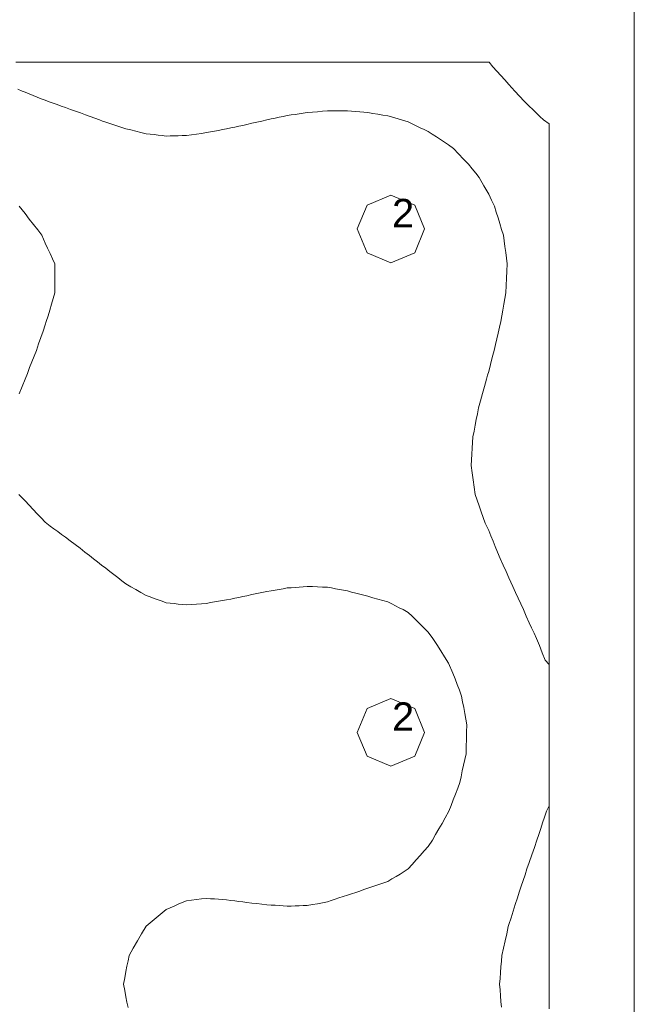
# Model space of a CAD drawing. Header units: millimetres. Extents: x -3350 to 1628655, y -3400 to 242269.
# Tile 66 of 73: x 1555726 to 1557893, y 29552 to 33023. Entities that reach past the tile are written whole.
import ezdxf
from ezdxf.xclip import XClip

# ---------------------------------------------------------------- set-up
doc = ezdxf.new("R2010")
doc.units = ezdxf.units.MM
doc.header["$MEASUREMENT"] = 0
doc.header["$XCLIPFRAME"] = 0
doc.linetypes.add('B0402', pattern=[937.5, 625, -312.5])
for name, color, linetype in [('19077_E_2-04_2_DLXLUMEX', 7, 'Continuous'), ('19077_E_2-04_2_New_0', 7, 'Continuous'), ('19077_E_2-04_2_New_DLXISO', 7, 'Continuous'), ('19077_E_2-04_2_New_DLXLUM', 7, 'Continuous')]:
    doc.layers.add(name, color=color, linetype=linetype)
doc.styles.add('GENERATED_STYLE_1', font='txt')

# ---------------------------------------------------------------- blocks, each defined once
blk = doc.blocks.new('Drawing_1_2', base_point=(1545683.5, -2338.8))
at = {"layer": '19077_E_2-04_2_New_0', "color": 6, "linetype": 'Continuous', "lineweight": 0}
for p, q in [((1557893.3, 26072.5), (1557893.3, 33172.5)), ((1557893.3, 33172.5), (1557893.3, 26072.5)), ((1557893.3, 26072.5), (1557893.3, 33172.5)), ((1557893.3, 33172.5), (1557893.3, 26072.5)), ((1557893.3, 33172.5), (1557893.3, 26072.5)), ((1557893.3, 26072.5), (1557893.3, 33172.5))]:
    blk.add_line(p, q, dxfattribs=at)
at = {"layer": '19077_E_2-04_2_New_DLXISO', "color": 5, "linetype": 'Continuous', "lineweight": 0, "flags": 128}
blk.add_lwpolyline([(1557593.3, 29535.9), (1557593.3, 29557.5), (1557593.3, 29579.2), (1557593.3, 29600.9), (1557593.3, 29622.5), (1557593.3, 29644.2), (1557593.3, 29665.9), (1557593.3, 29687.5), (1557593.3, 29709.2), (1557593.3, 29730.9), (1557593.3, 29752.5), (1557593.3, 29774.2), (1557593.3, 29795.9), (1557593.3, 29817.5), (1557593.3, 29839.2), (1557593.3, 29860.9), (1557593.3, 29882.5), (1557593.3, 29904.2), (1557593.3, 29925.9), (1557593.3, 29947.5), (1557593.3, 29969.2), (1557593.3, 29990.9), (1557593.3, 30012.6), (1557593.3, 30034.2), (1557593.3, 30055.9), (1557593.3, 30077.6), (1557593.3, 30099.2), (1557593.3, 30120.9), (1557593.3, 30142.6), (1557593.3, 30164.2), (1557593.3, 30185.9), (1557593.3, 30207.6), (1557593.3, 30229.2), (1557593.3, 30250.9), (1557593.3, 30272.6), (1557593.3, 30294.2), (1557593.3, 30315.9), (1557593.3, 30337.6), (1557593.3, 30359.2), (1557593.3, 30380.9), (1557593.3, 30402.6), (1557593.3, 30424.2), (1557593.3, 30445.9), (1557593.3, 30467.6), (1557593.3, 30489.2), (1557593.3, 30510.9), (1557593.3, 30532.6), (1557593.3, 30554.2), (1557593.3, 30575.9), (1557593.3, 30597.6), (1557593.3, 30619.2), (1557593.3, 30640.9), (1557593.3, 30662.5), (1557593.3, 30684.2), (1557593.3, 30705.9), (1557593.3, 30727.5), (1557593.3, 30749.2), (1557593.3, 30770.9), (1557593.3, 30792.5), (1557593.3, 30814.2), (1557593.3, 30835.9), (1557593.3, 30857.5), (1557593.3, 30879.2), (1557593.3, 30900.9), (1557593.3, 30922.5), (1557593.3, 30944.2), (1557593.3, 30965.9), (1557593.3, 30987.5), (1557593.3, 31009.2), (1557593.3, 31030.9), (1557593.3, 31052.5), (1557593.3, 31074.2), (1557593.3, 31095.9), (1557593.3, 31117.5), (1557593.3, 31139.2), (1557593.3, 31160.9), (1557593.3, 31182.5), (1557593.3, 31204.2), (1557593.3, 31225.9), (1557593.3, 31247.5), (1557593.3, 31269.2), (1557593.3, 31290.9), (1557593.3, 31312.5), (1557593.3, 31334.2), (1557593.3, 31355.9), (1557593.3, 31377.5), (1557593.3, 31399.2), (1557593.3, 31420.9), (1557593.3, 31442.5), (1557593.3, 31464.2), (1557593.3, 31485.9), (1557593.3, 31507.5), (1557593.3, 31529.2), (1557593.3, 31550.9), (1557593.3, 31572.5), (1557593.3, 31594.2), (1557593.3, 31615.9), (1557593.3, 31637.5), (1557593.3, 31659.2), (1557593.3, 31680.9), (1557593.3, 31702.5), (1557593.3, 31724.2), (1557593.3, 31745.9), (1557593.3, 31767.5), (1557593.3, 31789.2), (1557593.3, 31810.9), (1557593.3, 31832.5), (1557593.3, 31854.2), (1557593.3, 31875.9), (1557593.3, 31897.5), (1557593.3, 31919.2), (1557593.3, 31940.9), (1557593.3, 31962.5), (1557593.3, 31984.2), (1557593.3, 32005.9), (1557593.3, 32027.5), (1557593.3, 32049.2), (1557593.3, 32070.9), (1557593.3, 32092.5), (1557593.3, 32114.2), (1557593.3, 32135.9), (1557593.3, 32157.5), (1557593.3, 32179.2), (1557593.3, 32200.9), (1557593.3, 32222.5), (1557593.3, 32244.2), (1557593.3, 32265.9), (1557593.3, 32287.5), (1557593.3, 32309.2), (1557593.3, 32330.9), (1557593.3, 32352.5), (1557593.3, 32374.2), (1557593.3, 32395.9), (1557593.3, 32417.5), (1557593.3, 32439.2), (1557593.3, 32460.9), (1557593.3, 32482.5), (1557593.3, 32504.2), (1557593.3, 32525.9), (1557593.3, 32547.5), (1557593.3, 32569.2), (1557593.3, 32590.9), (1557593.3, 32612.5), (1557593.3, 32634.2), (1557593.3, 32655.9), (1557573, 32669.4), (1557560.3, 32681.6), (1557547.6, 32693.8), (1557534.9, 32706), (1557522.2, 32718.2), (1557505.4, 32735.8), (1557488.7, 32753.4), (1557471.9, 32771), (1557451.1, 32794.6), (1557436.9, 32810), (1557422.7, 32825.3), (1557408.5, 32840.6), (1557394.2, 32855.9), (1557381, 32872.5), (1557365.8, 32872.5), (1557350.6, 32872.5), (1557335.5, 32872.5), (1557320.3, 32872.5), (1557305.1, 32872.5), (1557290, 32872.5), (1557274.8, 32872.5), (1557259.6, 32872.5), (1557244.5, 32872.5), (1557229.3, 32872.5), (1557214.1, 32872.5), (1557199, 32872.5), (1557183.8, 32872.5), (1557168.6, 32872.5), (1557153.5, 32872.5), (1557138.3, 32872.5), (1557123.1, 32872.5), (1557108, 32872.5), (1557092.8, 32872.5), (1557077.6, 32872.5), (1557062.5, 32872.5), (1557047.3, 32872.5), (1557032.1, 32872.5), (1557017, 32872.5), (1557001.8, 32872.5), (1556986.6, 32872.5), (1556971.5, 32872.5), (1556956.3, 32872.5), (1556941.1, 32872.5), (1556926, 32872.5), (1556910.8, 32872.5), (1556895.6, 32872.5), (1556880.5, 32872.5), (1556865.3, 32872.5), (1556850.1, 32872.5), (1556835, 32872.5), (1556819.8, 32872.5), (1556804.6, 32872.5), (1556789.5, 32872.5), (1556774.3, 32872.5), (1556759.1, 32872.5), (1556744, 32872.5), (1556728.8, 32872.5), (1556713.6, 32872.5), (1556698.5, 32872.5), (1556683.3, 32872.5), (1556668.1, 32872.5), (1556653, 32872.5), (1556637.8, 32872.5), (1556622.6, 32872.5), (1556607.5, 32872.5), (1556592.3, 32872.5), (1556577.1, 32872.5), (1556562, 32872.5), (1556546.8, 32872.5), (1556531.6, 32872.5), (1556516.5, 32872.5), (1556501.3, 32872.5), (1556486.1, 32872.5), (1556471, 32872.5), (1556455.8, 32872.5), (1556440.6, 32872.5), (1556425.5, 32872.5), (1556410.3, 32872.5), (1556395.1, 32872.5), (1556380, 32872.5), (1556364.8, 32872.5), (1556349.6, 32872.5), (1556334.5, 32872.5), (1556319.3, 32872.5), (1556304.1, 32872.5), (1556289, 32872.5), (1556273.8, 32872.5), (1556258.6, 32872.5), (1556243.5, 32872.5), (1556228.3, 32872.5), (1556213.1, 32872.5), (1556198, 32872.5), (1556182.8, 32872.5), (1556167.6, 32872.5), (1556152.5, 32872.5), (1556137.3, 32872.5), (1556122.1, 32872.5), (1556107, 32872.5), (1556091.8, 32872.5), (1556076.6, 32872.5), (1556061.5, 32872.5), (1556046.3, 32872.5), (1556031.1, 32872.5), (1556016, 32872.5), (1556000.8, 32872.5), (1555985.6, 32872.5), (1555970.5, 32872.5), (1555955.3, 32872.5), (1555940.1, 32872.5), (1555925, 32872.5), (1555909.8, 32872.5), (1555894.6, 32872.5), (1555879.5, 32872.5), (1555864.3, 32872.5), (1555849.1, 32872.5), (1555834, 32872.5), (1555818.8, 32872.5), (1555803.6, 32872.5), (1555788.5, 32872.5), (1555773.3, 32872.5), (1555758.1, 32872.5), (1555743, 32872.5), (1555727.8, 32872.5), (1555712.6, 32872.5)], dxfattribs=at)
at = {"layer": '19077_E_2-04_2_New_DLXISO', "color": 3, "linetype": 'Continuous', "lineweight": 0, "flags": 128}
blk.add_lwpolyline([(1557424.7, 29541.3), (1557423, 29561.6), (1557421.4, 29581.9), (1557419.7, 29602.2), (1557418, 29622.5), (1557419.7, 29642.9), (1557421.3, 29663.2), (1557423, 29683.5), (1557424.7, 29703.8), (1557426.4, 29724.1), (1557432.1, 29749.5), (1557437.7, 29774.9), (1557443.4, 29800.3), (1557449, 29825.7), (1557451.1, 29832.4), (1557458.6, 29856.1), (1557466.1, 29879.8), (1557473.6, 29903.5), (1557481.1, 29927.2), (1557487.8, 29947.5), (1557494.5, 29967.9), (1557501.2, 29988.2), (1557507.9, 30008.5), (1557514.6, 30028.8), (1557522.2, 30051.9), (1557531.5, 30078.1), (1557540.8, 30104.2), (1557550.1, 30130.4), (1557556.8, 30150.7), (1557563.4, 30171), (1557570.1, 30191.3), (1557576.7, 30211.6), (1557583.4, 30231.9), (1557593.3, 30250.9), (1557593.3, 30272.6), (1557593.3, 30294.2), (1557593.3, 30315.9), (1557593.3, 30337.6), (1557593.3, 30359.2), (1557593.3, 30380.9), (1557593.3, 30402.6), (1557593.3, 30424.2), (1557593.3, 30445.9), (1557593.3, 30467.6), (1557593.3, 30489.2), (1557593.3, 30510.9), (1557593.3, 30532.6), (1557593.3, 30554.2), (1557593.3, 30575.9), (1557593.3, 30597.6), (1557593.3, 30619.2), (1557593.3, 30640.9), (1557593.3, 30662.5), (1557593.3, 30684.2), (1557593.3, 30705.9), (1557593.3, 30727.5), (1557593.3, 30749.2), (1557578.8, 30765.1), (1557568.7, 30790.5), (1557558.6, 30815.9), (1557548.6, 30841.3), (1557539.8, 30859.8), (1557531, 30878.3), (1557522.2, 30896.8), (1557512.2, 30919.8), (1557502.1, 30942.9), (1557492.8, 30963.2), (1557483.5, 30983.5), (1557474.2, 31003.8), (1557464.9, 31024.1), (1557451.1, 31054.5), (1557441, 31077.4), (1557430.9, 31100.2), (1557420.7, 31123.1), (1557410.6, 31146), (1557403, 31165), (1557395.3, 31184.1), (1557387.7, 31203.1), (1557380, 31222.2), (1557367.6, 31247.5), (1557360.6, 31267.9), (1557353.6, 31288.2), (1557346.6, 31308.5), (1557339.6, 31328.8), (1557332.5, 31349.1), (1557328.9, 31374.5), (1557325.3, 31399.9), (1557321.6, 31425.3), (1557318, 31450.7), (1557319.3, 31471), (1557320.5, 31491.3), (1557321.7, 31511.6), (1557323, 31531.9), (1557324.2, 31552.2), (1557328.2, 31572.5), (1557332.2, 31592.9), (1557336.2, 31613.2), (1557340.2, 31633.5), (1557344.1, 31653.8), (1557351, 31679.2), (1557357.9, 31704.6), (1557364.7, 31730), (1557371.6, 31755.4), (1557375.8, 31769.1), (1557380, 31782.9), (1557386.2, 31807.6), (1557392.4, 31832.2), (1557398.6, 31856.9), (1557403.3, 31877.2), (1557408.1, 31897.5), (1557412.9, 31917.9), (1557417.6, 31938.2), (1557422.4, 31958.5), (1557425.9, 31978.8), (1557429.5, 31999.1), (1557433.1, 32019.4), (1557436.6, 32039.7), (1557440.2, 32060), (1557441.4, 32085.4), (1557442.7, 32110.8), (1557443.9, 32136.2), (1557445.2, 32161.6), (1557442.5, 32181.9), (1557439.8, 32202.2), (1557437.1, 32222.5), (1557434.4, 32242.9), (1557431.8, 32263.2), (1557425.5, 32283.5), (1557419.2, 32303.8), (1557412.9, 32324.1), (1557406.6, 32344.4), (1557400.3, 32364.7), (1557390.1, 32386), (1557380, 32407.2), (1557363.2, 32436.8), (1557346.3, 32466.3), (1557333.9, 32481.8), (1557321.4, 32497.3), (1557308.9, 32512.8), (1557291, 32531.1), (1557273.1, 32549.5), (1557255.2, 32567.9), (1557237.8, 32581.4), (1557223.6, 32590.7), (1557209.4, 32600), (1557195.2, 32609.4), (1557181, 32618.7), (1557166.7, 32628), (1557152.5, 32634.9), (1557138.3, 32641.8), (1557124.1, 32648.7), (1557109.9, 32655.6), (1557095.7, 32662.5), (1557072.3, 32669.4), (1557060.3, 32673), (1557048.4, 32676.5), (1557036.5, 32680.1), (1557024.6, 32683.6), (1557006.8, 32686.5), (1556989, 32689.3), (1556971.2, 32692.2), (1556953.5, 32695), (1556939.2, 32696.2), (1556925, 32697.4), (1556910.8, 32698.5), (1556896.6, 32699.7), (1556882.4, 32700.9), (1556868.2, 32700.9), (1556853.9, 32701), (1556839.7, 32701), (1556825.5, 32701.1), (1556811.3, 32701.1), (1556793.5, 32699.7), (1556775.7, 32698.2), (1556758, 32696.8), (1556740.2, 32695.4), (1556726, 32693.2), (1556711.7, 32691), (1556697.5, 32688.8), (1556683.3, 32686.6), (1556669.1, 32684.4), (1556654.9, 32681.5), (1556640.7, 32678.5), (1556626.4, 32675.5), (1556612.2, 32672.5), (1556597.4, 32669.4), (1556579.8, 32665.4), (1556562.1, 32661.3), (1556544.5, 32657.3), (1556526.9, 32653.2), (1556512.7, 32650.1), (1556498.5, 32647), (1556484.2, 32643.9), (1556470, 32640.8), (1556455.8, 32637.7), (1556441.6, 32635), (1556427.4, 32632.4), (1556413.2, 32629.7), (1556398.9, 32627), (1556384.7, 32624.4), (1556366.9, 32621.9), (1556349.2, 32619.5), (1556331.4, 32617.1), (1556313.6, 32614.6), (1556299.4, 32614.2), (1556285.2, 32613.7), (1556271, 32613.3), (1556256.7, 32612.8), (1556242.5, 32612.3), (1556228.3, 32614), (1556214.1, 32615.7), (1556199.9, 32617.3), (1556185.7, 32619), (1556171.4, 32620.7), (1556153.7, 32625), (1556135.9, 32629.4), (1556118.1, 32633.7), (1556100.3, 32638.1), (1556086.1, 32642.7), (1556071.9, 32647.4), (1556057.7, 32652), (1556043.5, 32656.7), (1556029.2, 32661.3), (1556018.3, 32665.4), (1556007.4, 32669.4), (1555991, 32675.4), (1555974.6, 32681.5), (1555958.2, 32687.5), (1555940.4, 32693.8), (1555922.6, 32700.1), (1555904.8, 32706.4), (1555887.1, 32712.7), (1555872.8, 32717.9), (1555858.6, 32723), (1555844.4, 32728.2), (1555830.2, 32733.3), (1555816, 32738.5), (1555801.7, 32744.1), (1555787.5, 32749.8), (1555773.3, 32755.4), (1555759.1, 32761.1), (1555744.9, 32766.7), (1555734.5, 32771), (1555719.3, 32777.7)], dxfattribs=at)
at = {"layer": '19077_E_2-04_2_New_DLXISO', "color": 30, "linetype": 'Continuous', "lineweight": 0, "flags": 128}
for points in [[(1556108, 29539.9), (1556104.2, 29558.9), (1556100.3, 29577.8), (1556096.4, 29600.2), (1556092.4, 29622.5), (1556096.4, 29644.9), (1556100.3, 29667.3), (1556104.2, 29686.2), (1556108, 29705.2), (1556111.8, 29724.1), (1556126.5, 29749.5), (1556141.2, 29774.9), (1556155.8, 29800.3), (1556171.4, 29826.7), (1556185.7, 29838.4), (1556199.9, 29850.1), (1556214.1, 29861.8), (1556228.3, 29873.6), (1556242.5, 29885.3), (1556256.7, 29891.6), (1556271, 29897.9), (1556285.2, 29904.2), (1556299.4, 29910.5), (1556313.6, 29916.8), (1556331.4, 29918.8), (1556349.2, 29920.9), (1556366.9, 29922.9), (1556384.7, 29925), (1556398.9, 29923.9), (1556413.2, 29922.9), (1556427.4, 29921.8), (1556441.6, 29920.8), (1556455.8, 29919.7), (1556470, 29917.9), (1556484.2, 29916.1), (1556498.5, 29914.3), (1556512.7, 29912.5), (1556526.9, 29910.6), (1556544.7, 29908.6), (1556562.4, 29906.6), (1556580.2, 29904.6), (1556598, 29902.6), (1556612.2, 29901.6), (1556626.4, 29900.6), (1556640.7, 29899.6), (1556654.9, 29898.5), (1556669.1, 29897.5), (1556683.3, 29898), (1556697.5, 29898.4), (1556711.7, 29898.9), (1556726, 29899.4), (1556740.2, 29899.8), (1556758, 29903), (1556775.7, 29906.3), (1556793.5, 29909.5), (1556811.3, 29912.7), (1556824.7, 29917.5), (1556838, 29922.4), (1556851.4, 29927.2), (1556866.9, 29931.7), (1556882.4, 29936.1), (1556896.6, 29941.1), (1556910.8, 29946.1), (1556925, 29951), (1556939.2, 29956), (1556953.5, 29960.9), (1556971.2, 29966.9), (1556989, 29972.9), (1557006.8, 29978.8), (1557024.6, 29984.8), (1557038.8, 29993.5), (1557053, 30002.1), (1557067.2, 30010.7), (1557081.4, 30019.4), (1557096.3, 30028.8), (1557110.4, 30044.7), (1557124.5, 30060.6), (1557138.6, 30076.5), (1557152.7, 30092.5), (1557166.7, 30108.4), (1557181.2, 30130.4), (1557192.5, 30150), (1557203.8, 30169.6), (1557215.2, 30189.2), (1557226.5, 30208.8), (1557239.6, 30231.9), (1557247.3, 30252.2), (1557255, 30272.5), (1557262.7, 30292.9), (1557270.4, 30313.2), (1557278, 30333.5), (1557282.4, 30353.8), (1557286.8, 30374.1), (1557291.1, 30394.4), (1557295.5, 30414.7), (1557299.8, 30435), (1557300.5, 30460.4), (1557301.1, 30485.8), (1557301.8, 30511.2), (1557302.5, 30536.6), (1557298.8, 30556.9), (1557295.2, 30577.2), (1557291.6, 30597.5), (1557288, 30617.9), (1557284.3, 30638.2), (1557276.6, 30658.5), (1557268.9, 30678.8), (1557261.2, 30699.1), (1557253.5, 30719.4), (1557237.8, 30754.2), (1557224.2, 30776), (1557210.6, 30797.8), (1557197, 30819.5), (1557183.3, 30841.3), (1557166.7, 30863.2), (1557152.5, 30877.2), (1557138.3, 30891.3), (1557124.1, 30905.3), (1557109.9, 30919.3), (1557095.7, 30933.3), (1557077.7, 30942.9), (1557064.4, 30949.6), (1557051.1, 30956.4), (1557037.8, 30963.2), (1557024.6, 30970), (1557006.8, 30975), (1556989, 30980), (1556971.2, 30985), (1556953.5, 30990), (1556939.2, 30993.7), (1556925, 30997.5), (1556910.8, 31001.2), (1556896.6, 31004.9), (1556882.4, 31008.6), (1556868.2, 31011.3), (1556853.9, 31013.9), (1556839.7, 31016.6), (1556825.5, 31019.2), (1556811.3, 31021.9), (1556793.5, 31022.6), (1556775.7, 31023.4), (1556758, 31024.2), (1556740.2, 31024.9), (1556726, 31023.8), (1556711.7, 31022.6), (1556697.5, 31021.5), (1556683.3, 31020.3), (1556669.1, 31019.2), (1556654.9, 31016.8), (1556640.7, 31014.4), (1556626.4, 31012), (1556612.2, 31009.6), (1556598, 31007.2), (1556580.2, 31003.4), (1556562.4, 30999.6), (1556544.7, 30995.9), (1556526.9, 30992.1), (1556512.7, 30989.1), (1556498.5, 30986.2), (1556484.2, 30983.2), (1556470, 30980.2), (1556455.8, 30977.2), (1556441.6, 30974.8), (1556427.4, 30972.4), (1556413.2, 30970), (1556398.9, 30967.5), (1556384.7, 30965.1), (1556366.9, 30963.8), (1556349.2, 30962.4), (1556331.4, 30961.1), (1556313.6, 30959.7), (1556299.4, 30961.2), (1556285.2, 30962.7), (1556271, 30964.3), (1556256.7, 30965.8), (1556242.5, 30967.3), (1556228.3, 30972.3), (1556214.1, 30977.4), (1556199.9, 30982.4), (1556185.7, 30987.5), (1556171.4, 30992.5), (1556153.7, 31002.9), (1556135.9, 31013.3), (1556118.1, 31023.7), (1556100.3, 31034), (1556086.7, 31044.4), (1556072.3, 31055.6), (1556058, 31066.7), (1556043.6, 31077.9), (1556029.2, 31089), (1556015, 31100.1), (1556000.8, 31111.2), (1555986.6, 31122.3), (1555972.4, 31133.4), (1555956, 31146), (1555938.8, 31159), (1555921.5, 31172.1), (1555904.3, 31185.2), (1555887.1, 31198.2), (1555873.6, 31208.1), (1555860.1, 31218), (1555846.6, 31227.8), (1555833.1, 31237.7), (1555816, 31250.9), (1555801.7, 31266), (1555787.5, 31281.1), (1555773.3, 31296.2), (1555759.1, 31311.4), (1555744.9, 31326.5), (1555723.1, 31349.1)], [(1555723.8, 31704.1), (1555734.3, 31729.3), (1555745.2, 31755.4), (1555753.1, 31775.7), (1555761.1, 31796), (1555769, 31816.3), (1555776.9, 31836.6), (1555784.9, 31856.9), (1555792.6, 31879.5), (1555800.4, 31902.1), (1555808.2, 31924.7), (1555816, 31947.2), (1555819.8, 31958.5), (1555825.8, 31978.8), (1555831.8, 31999.1), (1555837.8, 32019.4), (1555843.7, 32039.7), (1555849.7, 32060), (1555849.7, 32085.4), (1555849.7, 32110.8), (1555849.8, 32136.2), (1555849.8, 32161.6), (1555841.3, 32179.9), (1555832.9, 32198.3), (1555824.4, 32216.6), (1555816, 32234.9), (1555804.2, 32263.2), (1555789.4, 32282.1), (1555774.5, 32301), (1555759.7, 32319.9), (1555744.9, 32338.8), (1555734.5, 32351.8), (1555724.2, 32364.7)]]:
    blk.add_lwpolyline(points, dxfattribs=at)
at = {"layer": '19077_E_2-04_2_New_DLXLUM', "color": 1, "linetype": 'Continuous', "lineweight": 0}
for p, q in [((1556950.8, 32369.2), (1557035, 32404.1)), ((1557035, 32404.1), (1556950.8, 32369.2)), ((1557035, 32404.1), (1556950.8, 32369.2)), ((1556950.8, 32369.2), (1557035, 32404.1)), ((1557035, 32404.1), (1557119.1, 32369.2)), ((1557119.1, 32369.2), (1557035, 32404.1)), ((1557035, 32404.1), (1557035, 32404.1)), ((1557119.1, 32369.2), (1557035, 32404.1)), ((1557035, 32404.1), (1557035, 32404.1)), ((1557035, 32404.1), (1557119.1, 32369.2)), ((1556915.9, 32285), (1556950.8, 32369.2)), ((1556950.8, 32369.2), (1556915.9, 32285)), ((1556950.8, 32369.2), (1556915.9, 32285)), ((1556915.9, 32285), (1556950.8, 32369.2)), ((1556950.8, 32369.2), (1556950.9, 32369.2)), ((1556950.8, 32369.2), (1556950.9, 32369.2)), ((1557119.1, 32369.2), (1557154, 32285)), ((1557154, 32285), (1557119.1, 32369.2)), ((1557119.1, 32369.2), (1557119.2, 32369.2)), ((1557154, 32285), (1557119.1, 32369.2)), ((1557119.1, 32369.2), (1557119.2, 32369.2)), ((1557119.1, 32369.2), (1557154, 32285)), ((1556950.8, 32200.9), (1556915.9, 32285)), ((1556915.9, 32285), (1556950.8, 32200.9)), ((1556915.9, 32285), (1556916, 32285)), ((1556915.9, 32285), (1556950.8, 32200.9)), ((1556950.8, 32200.9), (1556915.9, 32285)), ((1556915.9, 32285), (1556916, 32285)), ((1557154, 32285), (1557119.1, 32200.9)), ((1557119.1, 32200.9), (1557154, 32285)), ((1557119.1, 32200.9), (1557154, 32285)), ((1557154, 32285), (1557119.1, 32200.9)), ((1557154, 32285), (1557154.1, 32285)), ((1557154, 32285), (1557154.1, 32285)), ((1557035, 32166), (1556950.8, 32200.9)), ((1556950.8, 32200.9), (1557035, 32166)), ((1556950.8, 32200.9), (1556950.9, 32200.9)), ((1556950.8, 32200.9), (1557035, 32166)), ((1557035, 32166), (1556950.8, 32200.9)), ((1556950.8, 32200.9), (1556950.9, 32200.9)), ((1557119.1, 32200.9), (1557035, 32166)), ((1557035, 32166), (1557119.1, 32200.9)), ((1557035, 32166), (1557119.1, 32200.9)), ((1557119.1, 32200.9), (1557035, 32166)), ((1557119.1, 32200.9), (1557119.2, 32200.9)), ((1557119.1, 32200.9), (1557119.2, 32200.9)), ((1557035, 32166), (1557035, 32166)), ((1557035, 32166), (1557035, 32166)), ((1556950.8, 30594.2), (1557035, 30629.1)), ((1557035, 30629.1), (1556950.8, 30594.2)), ((1557035, 30629.1), (1556950.8, 30594.2)), ((1556950.8, 30594.2), (1557035, 30629.1)), ((1557035, 30629.1), (1557119.1, 30594.2)), ((1557119.1, 30594.2), (1557035, 30629.1)), ((1557035, 30629.1), (1557035, 30629.1)), ((1557119.1, 30594.2), (1557035, 30629.1)), ((1557035, 30629.1), (1557035, 30629.1)), ((1557035, 30629.1), (1557119.1, 30594.2)), ((1556915.9, 30510), (1556950.8, 30594.2)), ((1556950.8, 30594.2), (1556915.9, 30510)), ((1556950.8, 30594.2), (1556915.9, 30510)), ((1556915.9, 30510), (1556950.8, 30594.2)), ((1556950.8, 30594.2), (1556950.9, 30594.2)), ((1556950.8, 30594.2), (1556950.9, 30594.2)), ((1557119.1, 30594.2), (1557154, 30510)), ((1557154, 30510), (1557119.1, 30594.2)), ((1557119.1, 30594.2), (1557119.2, 30594.2)), ((1557154, 30510), (1557119.1, 30594.2)), ((1557119.1, 30594.2), (1557119.2, 30594.2)), ((1557119.1, 30594.2), (1557154, 30510)), ((1556950.8, 30425.9), (1556915.9, 30510)), ((1556915.9, 30510), (1556950.8, 30425.9)), ((1556915.9, 30510), (1556950.8, 30425.9)), ((1556950.8, 30425.9), (1556915.9, 30510)), ((1556915.9, 30510), (1556916, 30510)), ((1556915.9, 30510), (1556916, 30510)), ((1557154, 30510), (1557119.1, 30425.9)), ((1557119.1, 30425.9), (1557154, 30510)), ((1557119.1, 30425.9), (1557154, 30510)), ((1557154, 30510), (1557119.1, 30425.9)), ((1557154, 30510), (1557154.1, 30510)), ((1557154, 30510), (1557154.1, 30510)), ((1557035, 30391), (1556950.8, 30425.9)), ((1556950.8, 30425.9), (1557035, 30391)), ((1556950.8, 30425.9), (1556950.9, 30425.9)), ((1556950.8, 30425.9), (1557035, 30391)), ((1557035, 30391), (1556950.8, 30425.9)), ((1556950.8, 30425.9), (1556950.9, 30425.9)), ((1557119.1, 30425.9), (1557035, 30391)), ((1557035, 30391), (1557119.1, 30425.9)), ((1557035, 30391), (1557119.1, 30425.9)), ((1557119.1, 30425.9), (1557035, 30391)), ((1557119.1, 30425.9), (1557119.2, 30425.9)), ((1557119.1, 30425.9), (1557119.2, 30425.9)), ((1557035, 30391), (1557035, 30391)), ((1557035, 30391), (1557035, 30391))]:
    blk.add_line(p, q, dxfattribs=at)
at = {"layer": '19077_E_2-04_2_DLXLUMEX', "color": 6, "linetype": 'Continuous', "lineweight": 0, "char_height": 100, "attachment_point": 7, "style": 'GENERATED_STYLE_1'}
for insert in [(1557039.1, 32290.8), (1557039.1, 30515.8)]:
    blk.add_mtext('\\A1;{\\pql;\\fArial|b0|i0|c0|p38;2}', dxfattribs=dict(at, insert=insert))

msp = doc.modelspace()

# ---------------------------------------------------------------- block references
at = {"color": 174, "linetype": 'B0402', "lineweight": 0, "true_color": 0x0000aa}
ref = msp.add_blockref('Drawing_1_2', (1545683.5, -2338.8), dxfattribs=at)
XClip(ref).set_block_clipping_path([(1552743.3092323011, 10968.4528812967), (1628650.371970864, 36622.544083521)])

doc.saveas('drawing.dxf')
